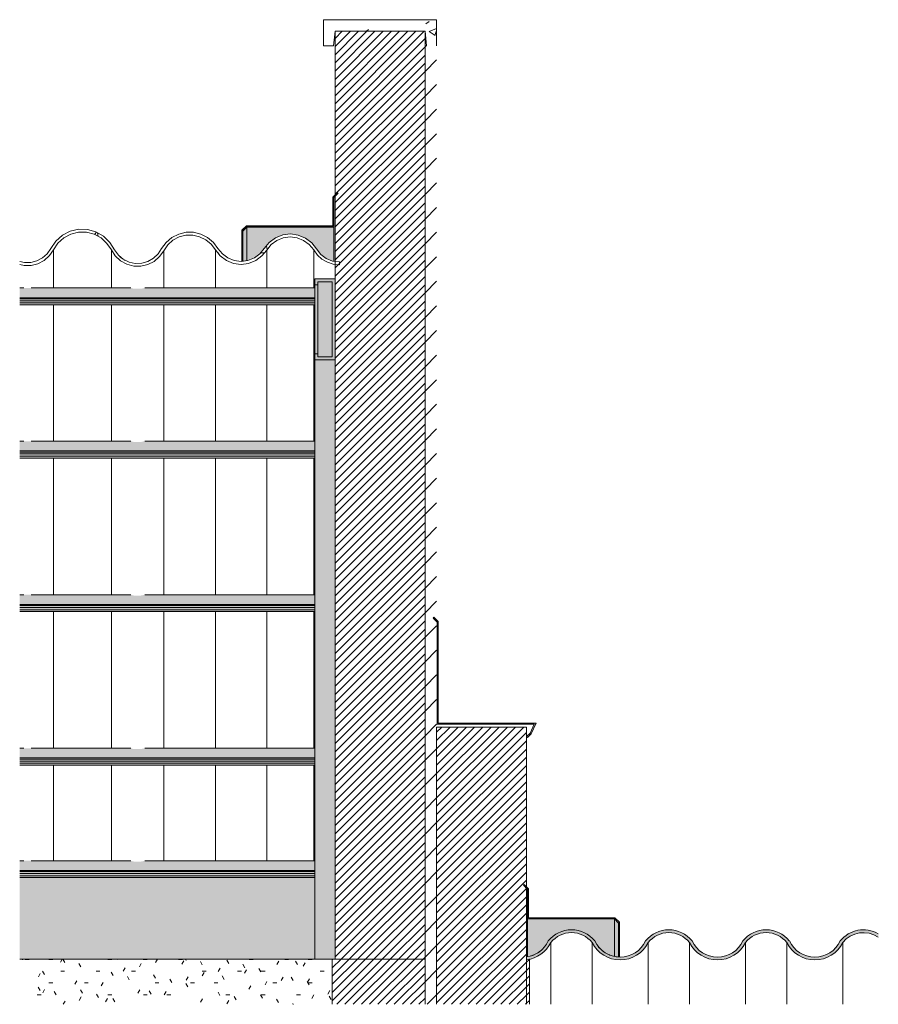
# Model space of a CAD drawing. Header units: metres. Extents: x -28.2 to -1.6, y -1.6 to 5.9.
# Tile 87 of 88: x -4.7 to -3.2, y 2.6 to 4.3. Entities that reach past the tile are written whole.
import ezdxf

# ---------------------------------------------------------------- set-up
doc = ezdxf.new("R2010")
doc.units = ezdxf.units.M
doc.layers.add('A-DETL', color=7, linetype='Continuous', lineweight=5, true_color=0x00a600)
for name, color, linetype, lineweight in [('A-DETL-GENF', 7, 'Continuous', 5), ('A-FLOR', 7, 'Continuous', 5), ('A-FLOR-PATT', 7, 'Continuous', 50), ('A-GLAZ-CWMG', 7, 'Continuous', 5), ('A-ROOF', 7, 'Continuous', 5), ('A-ROOF-MCUT', 7, 'Continuous', 15), ('A-ROOF-OTLN', 7, 'Continuous', 5), ('A-ROOF-PATT', 7, 'Continuous', 5), ('A-WALL-PATT', 7, 'Continuous', 5), ('I-WALL', 7, 'Continuous', 5)]:
    doc.layers.add(name, color=color, linetype=linetype, lineweight=lineweight)
pattern_1 = [(45, (-0.338471, 2.812), (-0.007071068, 0.007071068), [])]

# ---------------------------------------------------------------- blocks, each defined once
blk = doc.blocks.new('Rectangular Mullion - Telha Fibrocimento - Ondulada-2565197-D - Chamada de detalhe 1 Copiar 1')
at = {"layer": 'A-GLAZ-CWMG', "true_color": 0x808080}
h = blk.add_hatch(dxfattribs=at)
h.set_pattern_fill('FP_18', color=8, style=0, pattern_type=2)
h.set_pattern_definition([(50, (-14.575, 2.812), (0.1457532, -0.0127516), [0.01524, -0.16764]), (355, (-14.575, 2.812), (-0.0281956, 0.152849), [0.01219, -0.13411]), (100.451, (-14.563, 2.811), (0.117557, 0.1400984), [0.01295, -0.14247]), (46.184, (-14.575, 2.853), (0.2168615, -0.033639), [0.02286, -0.25146]), (96.636, (-14.557, 2.85), (0.189918, 0.197943), [0.01943, -0.21371]), (351.184, (-14.575, 2.853), (0.189921, 0.197941), [0.01829, -0.20117]), (21, (-14.555, 2.843), (0.1212965, -0.0818154), [0.01524, -0.16764]), (326, (-14.555, 2.843), (0.049442, 0.1473543), [0.01219, -0.13411]), (71.451, (-14.545, 2.836), (0.170739, 0.06554), [0.01295, -0.14247]), (37.5, (-14.575, 2.812), (0.00247227, 0.0676433), [0.00671, -0.12578, 0.00671, -0.12944, -0.13462]), (37.5, (-14.575, 2.812), (0.00247227, 0.0676433), [-0.26863, 0.00671, -0.12791]), (7.5, (-14.575, 2.812), (0.0534566, 0.0801431), [0.00671, -0.07092, 0.00671, -0.12273, -0.05131]), (7.5, (-14.575, 2.812), (0.0534566, 0.0801431), [-0.20706, 0.00671, -0.0446]), (327.5, (-14.62, 2.812), (0.1084765, -0.00458194), [0.00671, -0.04409, 0.00671, -0.15179, -0.21031]), (327.5, (-14.62, 2.812), (0.1084765, -0.00458194), [-0.2093, 0.00671, -0.20361]), (317.5, (-14.641, 2.812), (0.1185073, 0.0203419), [0.00671, -0.05933, 0.00671, -0.09855, -0.14935]), (317.5, (-14.641, 2.812), (0.1185073, 0.0203419), [-0.1713, 0.00671, -0.14265])])
h.paths.add_polyline_path([(-18.7448, 3.8448), (-18.7328, 3.8476), (-18.7218, 3.8532), (-18.7125, 3.8614), (-18.6985, 3.8815), (-18.6895, 3.8896), (-18.6788, 3.8953), (-18.6669, 3.8983), (-18.6543, 3.8983), (-18.6434, 3.8958), (-18.6326, 3.8904), (-18.6233, 3.8827), (-18.6161, 3.8729), (-18.6078, 3.8626), (-18.5973, 3.8547), (-18.5851, 3.8498), (-18.5719, 3.8481), (-18.559, 3.8497), (-18.5467, 3.8546), (-18.5361, 3.8625), (-18.5202, 3.8822), (-18.5105, 3.8894), (-18.4993, 3.8939), (-18.4867, 3.8954), (-18.4754, 3.8939), (-18.4642, 3.8895), (-18.4545, 3.8823), (-18.4468, 3.8729), (-18.4405, 3.8642), (-18.4326, 3.857), (-18.4233, 3.8516), (-18.4132, 3.8483), (-18.41, 3.848), (-18.41, 3.8532), (-18.4142, 3.8537), (-18.4252, 3.8582), (-18.4346, 3.8653), (-18.4503, 3.8852), (-18.461, 3.8934), (-18.4734, 3.8986), (-18.4874, 3.9004), (-18.5001, 3.8989), (-18.5126, 3.8939), (-18.5234, 3.886), (-18.5395, 3.8662), (-18.5491, 3.8591), (-18.5601, 3.8546), (-18.572, 3.8531), (-18.584, 3.8547), (-18.5947, 3.8591), (-18.6043, 3.8662), (-18.6118, 3.8755), (-18.6196, 3.886), (-18.6296, 3.8945), (-18.6412, 3.9004), (-18.6539, 3.9034), (-18.6672, 3.9033), (-18.6795, 3.9004), (-18.6912, 3.8945), (-18.7011, 3.886), (-18.7089, 3.8755), (-18.7149, 3.8661), (-18.723, 3.8585), (-18.7328, 3.853), (-18.7433, 3.85), (-18.7543, 3.8497), (-18.7651, 3.852), (-18.775, 3.8569), (-18.7835, 3.864), (-18.7901, 3.873), (-18.7981, 3.886), (-18.809, 3.8966), (-18.8221, 3.9041), (-18.8367, 3.9082), (-18.8522, 3.9085), (-18.8665, 3.9051), (-18.88, 3.8982), (-18.8913, 3.8881), (-18.9061, 3.8664), (-18.9142, 3.8591), (-18.9238, 3.854), (-18.9344, 3.8513), (-18.9459, 3.8514), (-18.9535, 3.8532), (-18.9535, 3.8481), (-18.9453, 3.8462), (-18.9338, 3.8463), (-18.9221, 3.8492), (-18.9113, 3.855), (-18.9023, 3.8631), (-18.8877, 3.8846), (-18.8775, 3.8937), (-18.8655, 3.9001), (-18.8518, 3.9034), (-18.8386, 3.9034), (-18.8254, 3.9), (-18.8134, 3.8936), (-18.8033, 3.8843), (-18.7888, 3.8626), (-18.7798, 3.8541), (-18.7685, 3.848), (-18.7571, 3.845), (-18.7543, 3.8449)])
at = {"layer": 'A-GLAZ-CWMG'}
for p, q in [((-18.8954, 3.8732), (-18.8954, 3.8074)), ((-18.7956, 3.8729), (-18.7956, 3.8074)), ((-18.7054, 3.8716), (-18.7054, 3.8074)), ((-18.6161, 3.8729), (-18.6161, 3.8074)), ((-18.5278, 3.8728), (-18.5278, 3.8074)), ((-18.4468, 3.8729), (-18.4468, 3.8074)), ((-18.4026, 3.8472), (-18.4026, 3.8522)), ((-18.8954, 3.7782), (-18.8954, 3.5432)), ((-18.7956, 3.7782), (-18.7956, 3.5432)), ((-18.7054, 3.7782), (-18.7054, 3.5432)), ((-18.6161, 3.7782), (-18.6161, 3.5432)), ((-18.5278, 3.7782), (-18.5278, 3.5432)), ((-18.4468, 3.7782), (-18.4468, 3.5432)), ((-18.8954, 3.514), (-18.8954, 3.2784)), ((-18.7956, 3.514), (-18.7956, 3.2784)), ((-18.7054, 3.514), (-18.7054, 3.2784)), ((-18.6161, 3.514), (-18.6161, 3.2784)), ((-18.5278, 3.514), (-18.5278, 3.2784)), ((-18.4468, 3.514), (-18.4468, 3.2784)), ((-18.8954, 3.2492), (-18.8954, 3.0136)), ((-18.7956, 3.2492), (-18.7956, 3.0136)), ((-18.7054, 3.2492), (-18.7054, 3.0136)), ((-18.6161, 3.2492), (-18.6161, 3.0136)), ((-18.5278, 3.2492), (-18.5278, 3.0136)), ((-18.4468, 3.2492), (-18.4468, 3.0136)), ((-18.8954, 2.9844), (-18.8954, 2.8196)), ((-18.7956, 2.9844), (-18.7956, 2.8196)), ((-18.7054, 2.9844), (-18.7054, 2.8196)), ((-18.6161, 2.9844), (-18.6161, 2.8196)), ((-18.5278, 2.9844), (-18.5278, 2.8196)), ((-18.4468, 2.9844), (-18.4468, 2.8196))]:
    blk.add_line(p, q, dxfattribs=at)
at = {"layer": 'A-GLAZ-CWMG', "flags": 128}
for points in [[(-18.7901, 3.873), (-18.7981, 3.886), (-18.809, 3.8966), (-18.8221, 3.9041), (-18.8367, 3.9082), (-18.8518, 3.9086), (-18.8665, 3.9051), (-18.88, 3.8982), (-18.8913, 3.8881), (-18.8999, 3.8755)], [(-18.8954, 3.8732), (-18.8877, 3.8846), (-18.8775, 3.8937), (-18.8655, 3.9001), (-18.8522, 3.9034), (-18.8386, 3.9034), (-18.8254, 3.9), (-18.8134, 3.8936), (-18.8033, 3.8843), (-18.7956, 3.8729)], [(-18.6118, 3.8755), (-18.6196, 3.886), (-18.6296, 3.8945), (-18.6412, 3.9004), (-18.6539, 3.9034), (-18.6669, 3.9034), (-18.6795, 3.9004), (-18.6912, 3.8945), (-18.7011, 3.886), (-18.7089, 3.8755)], [(-18.7054, 3.8716), (-18.6985, 3.8815), (-18.6895, 3.8896), (-18.6788, 3.8953), (-18.6672, 3.8983), (-18.6551, 3.8985), (-18.6434, 3.8958), (-18.6326, 3.8904), (-18.6233, 3.8827), (-18.6161, 3.8729)], [(-18.442, 3.8746), (-18.4503, 3.8852), (-18.461, 3.8934), (-18.4734, 3.8986), (-18.4867, 3.9005), (-18.5001, 3.8989), (-18.5126, 3.8939), (-18.5234, 3.886), (-18.532, 3.8755)], [(-18.5278, 3.8728), (-18.5202, 3.8822), (-18.5105, 3.8894), (-18.4993, 3.8939), (-18.4874, 3.8954), (-18.4754, 3.8939), (-18.4642, 3.8895), (-18.4545, 3.8823), (-18.4468, 3.8729)], [(-18.9536, 3.8478), (-18.9459, 3.8462), (-18.9338, 3.8463), (-18.9221, 3.8492), (-18.9113, 3.855), (-18.9023, 3.8631), (-18.8954, 3.8732)], [(-18.8999, 3.8755), (-18.9061, 3.8664), (-18.9142, 3.8591), (-18.9238, 3.854), (-18.9344, 3.8513), (-18.9453, 3.8512), (-18.9535, 3.853)], [(-18.7956, 3.8729), (-18.7888, 3.8626), (-18.7798, 3.8541), (-18.769, 3.8482), (-18.7571, 3.845), (-18.7448, 3.8448), (-18.7328, 3.8476), (-18.7218, 3.8532), (-18.7125, 3.8614), (-18.7054, 3.8716)], [(-18.7089, 3.8755), (-18.7149, 3.8661), (-18.723, 3.8585), (-18.7326, 3.853), (-18.7433, 3.85), (-18.7543, 3.8497), (-18.7651, 3.852), (-18.775, 3.8569), (-18.7835, 3.864), (-18.7901, 3.873)], [(-18.6161, 3.8729), (-18.6078, 3.8626), (-18.5973, 3.8547), (-18.5851, 3.8498), (-18.572, 3.8481), (-18.559, 3.8497), (-18.5467, 3.8546), (-18.5361, 3.8625), (-18.5278, 3.8728)], [(-18.532, 3.8755), (-18.5395, 3.8662), (-18.5491, 3.8591), (-18.5601, 3.8546), (-18.5719, 3.8531), (-18.5837, 3.8546), (-18.5947, 3.8591), (-18.6043, 3.8662), (-18.6118, 3.8755)], [(-18.4468, 3.8729), (-18.4405, 3.8642), (-18.4326, 3.857), (-18.4233, 3.8516), (-18.4132, 3.8483), (-18.4026, 3.8472)], [(-18.4026, 3.8522), (-18.4142, 3.8537), (-18.4252, 3.8582), (-18.4346, 3.8653), (-18.442, 3.8746)]]:
    blk.add_lwpolyline(points, dxfattribs=at)
blk = doc.blocks.new('LONGARINA_STEEL_FRAME1 - LONGARINA_STEEL_FRAME-2562852-D - Chamada de detalhe 1 Copiar 1')
at = {"layer": 'A-ROOF', "true_color": 0x4b4b4b}
blk.add_hatch(color=251, dxfattribs=at).paths.add_polyline_path([(-18.41, 3.6835), (-18.41, 3.8231), (-18.445, 3.8231), (-18.445, 3.813), (-18.44, 3.813), (-18.44, 3.818), (-18.415, 3.818), (-18.415, 3.6886), (-18.44, 3.6886), (-18.4402, 3.6937), (-18.445, 3.6937), (-18.445, 3.6835), (-18.4116, 3.6835)])
at = {"layer": 'A-ROOF', "true_color": 0xd1d1d1}
for points in [[(-18.4911, 3.7906), (-18.445, 3.7906), (-18.445, 3.8074), (-18.7381, 3.8074), (-18.7448, 3.8059), (-18.7571, 3.8061), (-18.7622, 3.8074), (-18.9535, 3.8073), (-18.9535, 3.7906), (-18.562, 3.7906)], [(-18.445, 3.6937), (-18.44, 3.6937), (-18.44, 3.813), (-18.445, 3.813), (-18.445, 3.7202)], [(-18.44, 3.6886), (-18.415, 3.6886), (-18.415, 3.818), (-18.44, 3.818), (-18.44, 3.6937)], [(-18.4911, 3.7886), (-18.445, 3.7886), (-18.445, 3.7906), (-18.9535, 3.7906), (-18.9535, 3.7886), (-18.562, 3.7886)], [(-18.6937, 3.7854), (-18.445, 3.7854), (-18.445, 3.7886), (-18.9535, 3.7886), (-18.9535, 3.7854), (-18.7506, 3.7854)], [(-18.445, 3.7815), (-18.445, 3.7854), (-18.9535, 3.7854), (-18.9535, 3.7815), (-18.4911, 3.7815)], [(-18.4874, 3.7782), (-18.445, 3.7782), (-18.445, 3.7815), (-18.9535, 3.7815), (-18.9535, 3.7782), (-18.4911, 3.7782)], [(-18.445, 2.65), (-18.41, 2.65), (-18.41, 3.6835), (-18.445, 3.6835), (-18.445, 2.6869)], [(-18.4911, 3.5264), (-18.445, 3.5264), (-18.445, 3.5432), (-18.7381, 3.5432), (-18.7448, 3.5417), (-18.7571, 3.5418), (-18.7622, 3.5432), (-18.9535, 3.543), (-18.9535, 3.5264), (-18.562, 3.5264)], [(-18.4911, 3.5244), (-18.445, 3.5244), (-18.445, 3.5264), (-18.9535, 3.5264), (-18.9535, 3.5244), (-18.562, 3.5244)], [(-18.7506, 3.5211), (-18.445, 3.5211), (-18.445, 3.5244), (-18.9535, 3.5244), (-18.9535, 3.5211), (-18.7685, 3.5211)], [(-18.7551, 3.5173), (-18.445, 3.5173), (-18.445, 3.5211), (-18.9535, 3.5211), (-18.9535, 3.5173), (-18.7685, 3.5173)], [(-18.4874, 3.514), (-18.445, 3.514), (-18.445, 3.5173), (-18.9535, 3.5173), (-18.9535, 3.514), (-18.4911, 3.514)], [(-18.735, 3.2616), (-18.445, 3.2616), (-18.445, 3.2784), (-18.7381, 3.2784), (-18.7448, 3.2769), (-18.7571, 3.277), (-18.7622, 3.2784), (-18.9535, 3.2782), (-18.9535, 3.2616), (-18.7493, 3.2616)], [(-18.9535, 3.2596), (-18.445, 3.2596), (-18.445, 3.2616), (-18.9535, 3.2616), (-18.9535, 3.261)], [(-18.7685, 3.2563), (-18.445, 3.2563), (-18.445, 3.2596), (-18.9535, 3.2596), (-18.9535, 3.2563), (-18.8719, 3.2563)], [(-18.7551, 3.2525), (-18.445, 3.2525), (-18.445, 3.2563), (-18.9535, 3.2563), (-18.9535, 3.2525), (-18.7685, 3.2525)], [(-18.562, 3.2492), (-18.445, 3.2492), (-18.445, 3.2525), (-18.9535, 3.2525), (-18.9535, 3.2492), (-18.5649, 3.2492)], [(-18.445, 2.9968), (-18.445, 3.0136), (-18.7381, 3.0136), (-18.7448, 3.0121), (-18.7571, 3.0122), (-18.7622, 3.0136), (-18.9535, 3.0134), (-18.9535, 2.9968), (-18.4911, 2.9968)], [(-18.7516, 2.9948), (-18.445, 2.9948), (-18.445, 2.9968), (-18.9535, 2.9968), (-18.9535, 2.9948), (-18.7685, 2.9948)], [(-18.6937, 2.9915), (-18.445, 2.9915), (-18.445, 2.9948), (-18.9535, 2.9948), (-18.9535, 2.9915), (-18.7356, 2.9915)], [(-18.7551, 2.9877), (-18.445, 2.9877), (-18.445, 2.9915), (-18.9535, 2.9915), (-18.9535, 2.9877), (-18.7685, 2.9877)], [(-18.4853, 2.9844), (-18.445, 2.9844), (-18.445, 2.9877), (-18.9535, 2.9877), (-18.9535, 2.9844), (-18.4874, 2.9844)], [(-18.557, 2.8028), (-18.445, 2.8028), (-18.445, 2.8196), (-18.7381, 2.8196), (-18.7448, 2.8181), (-18.7571, 2.8183), (-18.7622, 2.8196), (-18.9535, 2.8196), (-18.9535, 2.8028), (-18.562, 2.8028)], [(-18.77, 2.8008), (-18.445, 2.8008), (-18.445, 2.8028), (-18.9535, 2.8028), (-18.9535, 2.8008), (-18.7707, 2.8008)], [(-18.7685, 2.7976), (-18.445, 2.7976), (-18.445, 2.8008), (-18.9535, 2.8008), (-18.9535, 2.7976), (-18.886, 2.7976)], [(-18.7685, 2.7937), (-18.445, 2.7937), (-18.445, 2.7976), (-18.9535, 2.7976), (-18.9535, 2.7937), (-18.8703, 2.7937)], [(-18.567, 2.7905), (-18.445, 2.7905), (-18.445, 2.7937), (-18.9535, 2.7937), (-18.9535, 2.7905), (-18.5836, 2.7905)]]:
    blk.add_hatch(color=254, dxfattribs=at).paths.add_polyline_path(points)
at = {"layer": 'A-ROOF', "lineweight": 15}
for p, q in [((-18.41, 3.8231), (-18.445, 3.8231)), ((-18.445, 3.8231), (-18.445, 3.813)), ((-18.41, 3.6835), (-18.41, 3.8231)), ((-18.445, 3.813), (-18.44, 3.813)), ((-18.44, 3.813), (-18.44, 3.818)), ((-18.44, 3.818), (-18.415, 3.818)), ((-18.415, 3.818), (-18.415, 3.6886)), ((-18.44, 3.6937), (-18.445, 3.6937)), ((-18.445, 3.6937), (-18.445, 3.6835)), ((-18.44, 3.6886), (-18.44, 3.6937)), ((-18.415, 3.6886), (-18.44, 3.6886)), ((-18.445, 3.6835), (-18.41, 3.6835))]:
    blk.add_line(p, q, dxfattribs=at)
at = {"layer": 'A-ROOF', "color": 8, "true_color": 0x808080}
for p, q in [((-18.9465, 3.8074), (-18.9535, 3.8074)), ((-18.7622, 3.8074), (-18.9335, 3.8074)), ((-18.445, 3.8074), (-18.7381, 3.8074)), ((-18.445, 3.813), (-18.445, 3.6937)), ((-18.44, 3.813), (-18.44, 3.6937)), ((-18.445, 3.7906), (-18.9535, 3.7906)), ((-18.445, 3.7886), (-18.9535, 3.7886)), ((-18.445, 3.7854), (-18.9535, 3.7854)), ((-18.445, 3.7815), (-18.9535, 3.7815)), ((-18.445, 3.7782), (-18.9535, 3.7782)), ((-18.445, 3.6835), (-18.445, 2.65)), ((-18.9465, 3.5432), (-18.9535, 3.5432)), ((-18.7622, 3.5432), (-18.9335, 3.5432)), ((-18.445, 3.5432), (-18.7381, 3.5432)), ((-18.445, 3.5264), (-18.9535, 3.5264)), ((-18.445, 3.5244), (-18.9535, 3.5244)), ((-18.445, 3.5211), (-18.9535, 3.5211)), ((-18.445, 3.5173), (-18.9535, 3.5173)), ((-18.445, 3.514), (-18.9535, 3.514)), ((-18.9465, 3.2784), (-18.9535, 3.2784)), ((-18.7622, 3.2784), (-18.9335, 3.2784)), ((-18.445, 3.2784), (-18.7381, 3.2784)), ((-18.445, 3.2616), (-18.9535, 3.2616)), ((-18.445, 3.2596), (-18.9535, 3.2596)), ((-18.445, 3.2563), (-18.9535, 3.2563)), ((-18.445, 3.2525), (-18.9535, 3.2525)), ((-18.445, 3.2492), (-18.9535, 3.2492)), ((-18.9465, 3.0136), (-18.9535, 3.0136)), ((-18.7622, 3.0136), (-18.9335, 3.0136)), ((-18.445, 3.0136), (-18.7381, 3.0136)), ((-18.445, 2.9968), (-18.9535, 2.9968)), ((-18.445, 2.9948), (-18.9535, 2.9948)), ((-18.445, 2.9915), (-18.9535, 2.9915)), ((-18.445, 2.9877), (-18.9535, 2.9877)), ((-18.445, 2.9844), (-18.9535, 2.9844)), ((-18.9465, 2.8196), (-18.9535, 2.8196)), ((-18.7622, 2.8196), (-18.9335, 2.8196)), ((-18.445, 2.8196), (-18.7381, 2.8196)), ((-18.445, 2.8028), (-18.9535, 2.8028)), ((-18.445, 2.8008), (-18.9535, 2.8008)), ((-18.445, 2.7976), (-18.9535, 2.7976)), ((-18.445, 2.7937), (-18.9535, 2.7937)), ((-18.445, 2.7905), (-18.9535, 2.7905))]:
    blk.add_line(p, q, dxfattribs=at)

msp = doc.modelspace()

# ---------------------------------------------------------------- hatches: boundary and pattern name
at = {"layer": 'A-DETL-GENF', "true_color": 0x4d4d4d}
h = msp.add_hatch(dxfattribs=at)
h.set_pattern_fill('FP_18', color=251, style=0, pattern_type=2)
h.set_pattern_definition([(50, (-0.33847, 2.812), (0.145753, -0.0127516), [0.01524, -0.16764]), (355, (-0.33847, 2.812), (-0.0281956, 0.152849), [0.01219, -0.13411]), (100.451, (-0.32647, 2.811), (0.117557, 0.1400984), [0.01295, -0.14247]), (46.184, (-0.33847, 2.853), (0.2168615, -0.033639), [0.02286, -0.25146]), (96.636, (-0.32047, 2.85), (0.189918, 0.197943), [0.01943, -0.21371]), (351.184, (-0.33847, 2.853), (0.18992, 0.197941), [0.01829, -0.20117]), (21, (-0.31847, 2.843), (0.1212965, -0.0818154), [0.01524, -0.16764]), (326, (-0.31847, 2.843), (0.049442, 0.1473543), [0.01219, -0.13411]), (71.451, (-0.30847, 2.836), (0.170739, 0.06554), [0.01295, -0.14247]), (37.5, (-0.33847, 2.812), (0.00247227, 0.0676433), [0.00671, -0.12578, 0.00671, -0.12944, -0.13462]), (37.5, (-0.33847, 2.812), (0.00247227, 0.0676433), [-0.26863, 0.00671, -0.12791]), (7.5, (-0.33847, 2.812), (0.0534566, 0.0801431), [0.00671, -0.07092, 0.00671, -0.12273, -0.05131]), (7.5, (-0.33847, 2.812), (0.0534566, 0.0801431), [-0.20706, 0.00671, -0.0446]), (327.5, (-0.38347, 2.812), (0.1084765, -0.0045819), [0.00671, -0.04409, 0.00671, -0.15179, -0.21031]), (327.5, (-0.38347, 2.812), (0.1084765, -0.0045819), [-0.2093, 0.00671, -0.20361]), (317.5, (-0.40447, 2.812), (0.1185073, 0.0203419), [0.00671, -0.05933, 0.00671, -0.09855, -0.14935]), (317.5, (-0.40447, 2.812), (0.1185073, 0.0203419), [-0.1713, 0.00671, -0.14265])])
h.paths.add_polyline_path([(-4.1775, 4.225), (-4.1761, 4.225), (-4.1735, 4.25), (-4.0185, 4.25), (-4.0159, 4.225), (-3.9985, 4.225), (-3.9985, 4.27), (-4.1935, 4.27), (-4.1935, 4.225)])
at = {"layer": 'A-DETL-GENF', "true_color": 0xff8040}
h = msp.add_hatch(dxfattribs=at)
h.set_pattern_fill('FP_19', color=11, style=0, pattern_type=2)
h.set_pattern_definition([(45, (-0.33847, 2.812), (-0.0212132, 0.0212132), [])])
h.paths.add_polyline_path([(-3.9985, 2.572), (-3.9985, 3.2319), (-4.0047, 3.2381), (-4.0032, 3.2396), (-3.9985, 3.235), (-3.9985, 4.225), (-4.0185, 4.225), (-4.0185, 2.572)])
at = {"layer": 'A-DETL-GENF', "true_color": 0x808080}
for points in [[(-4.3326, 3.9051), (-4.3255, 3.9121), (-4.1755, 3.9121), (-4.1755, 3.9632), (-4.1685, 3.9702), (-4.17, 3.9718), (-4.1775, 3.964), (-4.1775, 3.9142), (-4.3263, 3.9141), (-4.334, 3.9065)], [(-3.8421, 3.0323), (-3.8357, 3.0387), (-3.8271, 3.0571), (-3.9956, 3.0571), (-3.9956, 3.2321), (-4.0032, 3.2396), (-4.0047, 3.2381), (-3.9976, 3.2311), (-3.9976, 3.055), (-3.8303, 3.055), (-3.8374, 3.0399), (-3.8435, 3.0337)], [(-3.6849, 2.7122), (-3.6834, 2.7136), (-3.6912, 2.7214), (-3.8399, 2.7214), (-3.8399, 2.7714), (-3.8475, 2.7789), (-3.849, 2.7774), (-3.8419, 2.7703), (-3.8419, 2.7193), (-3.6919, 2.7193), (-3.6863, 2.7136)]]:
    msp.add_hatch(color=8, dxfattribs=at).paths.add_polyline_path(points)
h = msp.add_hatch(dxfattribs=at)
h.set_pattern_fill('FP_17', color=8, style=0, pattern_type=2)
h.set_pattern_definition(pattern_1)
h.paths.add_polyline_path([(-3.9985, 2.572), (-3.8435, 2.572), (-3.8435, 2.7719), (-3.849, 2.7774), (-3.8475, 2.7789), (-3.8435, 2.7749), (-3.8435, 3.05), (-3.9985, 3.05), (-3.9985, 2.65)])
at = {"layer": 'A-DETL-GENF', "true_color": 0xebebeb}
msp.add_hatch(color=7, dxfattribs=at).paths.add_polyline_path([(-3.6867, 2.6539), (-3.6849, 2.6539), (-3.6849, 2.7122), (-3.6919, 2.7193), (-3.8419, 2.7193), (-3.8419, 2.6543), (-3.8313, 2.6573), (-3.8207, 2.6634), (-3.8122, 2.6715), (-3.806, 2.6812), (-3.7966, 2.6904), (-3.7852, 2.6968), (-3.7718, 2.7002), (-3.7594, 2.7002), (-3.7468, 2.6968), (-3.7354, 2.6904), (-3.726, 2.6812), (-3.7193, 2.671), (-3.7157, 2.6675), (-3.7106, 2.663), (-3.7082, 2.6614), (-3.7019, 2.658), (-3.6978, 2.6564), (-3.6888, 2.6542), (-3.6874, 2.654)])
at = {"layer": 'A-DETL-GENF', "true_color": 0xffffff}
msp.add_hatch(color=7, dxfattribs=at).paths.add_polyline_path([(-3.8435, 2.6489), (-3.8306, 2.6521), (-3.8188, 2.6584), (-3.809, 2.6674), (-3.8017, 2.6786), (-3.7933, 2.6866), (-3.7831, 2.6923), (-3.7718, 2.6952), (-3.7594, 2.695), (-3.7489, 2.6923), (-3.7387, 2.6866), (-3.73, 2.6782), (-3.723, 2.6675), (-3.7133, 2.6585), (-3.7016, 2.6522), (-3.6888, 2.6489), (-3.6755, 2.6489), (-3.6627, 2.6522), (-3.6504, 2.6591), (-3.6413, 2.6675), (-3.634, 2.6786), (-3.6252, 2.6869), (-3.6154, 2.6923), (-3.6041, 2.6952), (-3.5917, 2.695), (-3.5812, 2.6923), (-3.571, 2.6866), (-3.5626, 2.6786), (-3.5553, 2.6675), (-3.5456, 2.6585), (-3.5339, 2.6522), (-3.5211, 2.6489), (-3.5078, 2.6489), (-3.495, 2.6522), (-3.4833, 2.6585), (-3.4736, 2.6675), (-3.4663, 2.6786), (-3.4579, 2.6866), (-3.4477, 2.6923), (-3.4364, 2.6952), (-3.424, 2.695), (-3.4135, 2.6923), (-3.4033, 2.6866), (-3.3949, 2.6786), (-3.3876, 2.6675), (-3.3779, 2.6585), (-3.3662, 2.6522), (-3.3534, 2.6489), (-3.3401, 2.6489), (-3.3273, 2.6522), (-3.3156, 2.6585), (-3.3059, 2.6675), (-3.2986, 2.6786), (-3.2902, 2.6866), (-3.28, 2.6923), (-3.2687, 2.6952), (-3.2563, 2.695), (-3.2458, 2.6923), (-3.2375, 2.6877), (-3.2375, 2.6933), (-3.2437, 2.6968), (-3.2563, 2.7002), (-3.2694, 2.7002), (-3.2821, 2.6968), (-3.2935, 2.6904), (-3.3029, 2.6812), (-3.3094, 2.671), (-3.3183, 2.6627), (-3.3289, 2.6569), (-3.3407, 2.6539), (-3.3534, 2.654), (-3.3646, 2.6569), (-3.3752, 2.6627), (-3.3841, 2.671), (-3.3906, 2.6812), (-3.4, 2.6904), (-3.4114, 2.6968), (-3.4248, 2.7002), (-3.4371, 2.7002), (-3.4498, 2.6968), (-3.4612, 2.6904), (-3.4706, 2.6812), (-3.4771, 2.671), (-3.486, 2.6627), (-3.4966, 2.6569), (-3.5084, 2.6539), (-3.5211, 2.654), (-3.5323, 2.6569), (-3.5429, 2.6627), (-3.5518, 2.671), (-3.5583, 2.6812), (-3.5677, 2.6904), (-3.5791, 2.6968), (-3.5925, 2.7002), (-3.6048, 2.7002), (-3.6175, 2.6968), (-3.6289, 2.6904), (-3.6383, 2.6812), (-3.6448, 2.671), (-3.6537, 2.6627), (-3.6643, 2.6569), (-3.6761, 2.6539), (-3.6888, 2.654), (-3.7, 2.6569), (-3.7106, 2.6627), (-3.7199, 2.6717), (-3.726, 2.6812), (-3.7354, 2.6904), (-3.7468, 2.6968), (-3.7602, 2.7002), (-3.7725, 2.7002), (-3.7852, 2.6968), (-3.7966, 2.6904), (-3.806, 2.6812), (-3.8125, 2.6711), (-3.8213, 2.6628), (-3.8318, 2.657), (-3.8435, 2.6539), (-3.8435, 2.65)])
at = {"layer": 'A-FLOR-PATT', "lineweight": 5, "true_color": 0x808080}
h = msp.add_hatch(dxfattribs=at)
h.set_pattern_fill('FP_20', color=8, style=0, pattern_type=2)
h.set_pattern_definition([(0, (-0.33847, 2.812), (0.08128, 0.02032), [0.00671, -0.05425, 0.00671, -0.05425, -0.32512]), (0, (-0.33847, 2.812), (0.08128, 0.02032), [-0.12192, 0.00671, -0.11521, 0.00671, -0.05425, -0.14224]), (0, (-0.33847, 2.812), (0.08128, 0.02032), [-0.3048, 0.00671, -0.03393, 0.00671, -0.09489]), (120, (-0.30747, 2.822), (-0.05823764, 0.060230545), [0.00671, -0.05425, 0.00671, -0.37937]), (120, (-0.30747, 2.822), (-0.05823764, 0.060230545), [-0.06767, -0.05425, 0.00671, -0.11521, -0.2032]), (120, (-0.30747, 2.822), (-0.05823764, 0.060230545), [-0.24384, 0.00671, -0.05425, 0.00671, -0.13553]), (120, (-0.30747, 2.822), (-0.05823764, 0.060230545), [-0.31151, -0.03393, 0.00671, -0.09489]), (240, (-0.29747, 2.863), (-0.02304236, -0.080550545), [0.00671, -0.05425, 0.00671, -0.37937]), (240, (-0.29747, 2.863), (-0.02304236, -0.080550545), [-0.06767, -0.05425, 0.00671, -0.11521, -0.2032]), (240, (-0.29747, 2.863), (-0.02304236, -0.080550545), [-0.24384, 0.00671, -0.05425, 0.00671, -0.13553]), (240, (-0.29747, 2.863), (-0.02304236, -0.080550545), [-0.31151, -0.03393, 0.00671, -0.09489])])
h.paths.add_polyline_path([(-4.1785, 2.572), (-4.1785, 2.65), (-4.7169, 2.65), (-4.7169, 2.572), (-4.3471, 2.572)])
at = {"layer": 'A-ROOF-PATT', "true_color": 0xe1e1e1}
for points in [[(-4.1735, 3.8532), (-4.1735, 3.9652), (-4.1755, 3.9632), (-4.1755, 3.8534)], [(-4.3326, 3.8535), (-4.3255, 3.8544), (-4.3255, 3.9121), (-4.3326, 3.9051), (-4.3326, 3.8546)], [(-4.1755, 3.8534), (-4.1755, 3.9121), (-4.3255, 3.9121), (-4.3255, 3.8544), (-4.3236, 3.8546), (-4.3126, 3.8591), (-4.303, 3.8662), (-4.2869, 3.886), (-4.276, 3.8939), (-4.2628, 3.899), (-4.2502, 3.9005), (-4.2369, 3.8986), (-4.2245, 3.8934), (-4.2138, 3.8852), (-4.1981, 3.8653), (-4.1886, 3.8582), (-4.1777, 3.8537), (-4.1767, 3.8536)]]:
    msp.add_hatch(color=254, dxfattribs=at).paths.add_polyline_path(points)
at = {"layer": 'A-ROOF-PATT', "true_color": 0x808080}
msp.add_hatch(color=8, dxfattribs=at).paths.add_polyline_path([(-4.3338, 3.9067), (-4.3262, 3.9142), (-4.1775, 3.9142), (-4.1775, 3.9147), (-4.3263, 3.9147), (-4.334, 3.9069)])
at = {"layer": 'A-ROOF-PATT', "true_color": 0xe1e1e1}
h = msp.add_hatch(color=254, dxfattribs=at)
h.paths.add_polyline_path([(-4.334, 3.9065), (-4.3338, 3.9067), (-4.334, 3.9069)])
h.paths.add_polyline_path([(-4.334, 3.8533), (-4.3326, 3.8535), (-4.3326, 3.9051), (-4.334, 3.9065), (-4.334, 3.8546)])
at = {"layer": 'A-WALL-PATT', "true_color": 0x808080}
h = msp.add_hatch(dxfattribs=at)
h.set_pattern_fill('FP_17', color=8, style=0, pattern_type=2)
h.set_pattern_definition(pattern_1)
h.paths.add_polyline_path([(-4.0185, 2.65), (-4.0185, 4.25), (-4.1735, 4.25), (-4.1735, 3.9682), (-4.17, 3.9718), (-4.1685, 3.9702), (-4.1735, 3.9652), (-4.1735, 2.65), (-4.1621, 2.65)])
at = {"layer": 'A-WALL-PATT', "true_color": 0xd6d6d6}
msp.add_hatch(color=254, dxfattribs=at).paths.add_polyline_path([(-4.532, 2.65), (-4.2085, 2.65), (-4.2085, 2.7905), (-4.7169, 2.7905), (-4.7169, 2.65)])
at = {"layer": 'A-WALL-PATT', "true_color": 0x808080}
h = msp.add_hatch(dxfattribs=at)
h.set_pattern_fill('FP_17', color=8, style=0, pattern_type=2)
h.set_pattern_definition(pattern_1)
h.paths.add_polyline_path([(-4.0185, 2.572), (-4.0185, 2.65), (-4.1785, 2.65), (-4.1785, 2.572), (-4.1621, 2.572)])
h = msp.add_hatch(dxfattribs=at)
h.set_pattern_fill('FP_17', color=8, style=0, pattern_type=2)
h.set_pattern_definition(pattern_1)
h.paths.add_polyline_path([(-3.8385, 2.572), (-3.8385, 2.65), (-3.839, 2.65), (-3.8435, 2.6489), (-3.8435, 2.572)])

# ---------------------------------------------------------------- linework, layer by layer
at = {"layer": 'A-DETL', "color": 7}
for p, q in [((-3.9985, 4.27), (-4.1935, 4.27)), ((-4.1935, 4.27), (-4.1935, 4.225)), ((-3.9985, 4.225), (-3.9985, 4.27)), ((-4.1761, 4.225), (-4.1735, 4.25)), ((-4.1735, 4.25), (-4.0185, 4.25)), ((-4.0185, 4.25), (-4.0159, 4.225)), ((-4.1935, 4.225), (-4.1761, 4.225)), ((-4.0185, 4.225), (-4.0185, 2.572)), ((-4.17, 3.9718), (-4.1775, 3.9642)), ((-4.1775, 3.9642), (-4.1775, 3.9142)), ((-4.1755, 3.9632), (-4.1685, 3.9702)), ((-4.1755, 3.9121), (-4.1755, 3.9632)), ((-4.1685, 3.9702), (-4.17, 3.9718)), ((-4.3263, 3.9142), (-4.334, 3.9065)), ((-4.334, 3.9065), (-4.3326, 3.9051)), ((-4.3326, 3.9051), (-4.3255, 3.9121)), ((-4.1775, 3.9142), (-4.3263, 3.9142)), ((-4.3255, 3.9121), (-4.1755, 3.9121)), ((-4.0047, 3.2381), (-4.0032, 3.2396)), ((-3.9976, 3.2311), (-4.0047, 3.2381)), ((-4.0032, 3.2396), (-3.9956, 3.2321)), ((-3.9976, 3.055), (-3.9976, 3.2311)), ((-3.9956, 3.2321), (-3.9956, 3.0571)), ((-3.9956, 3.0571), (-3.8271, 3.0571)), ((-3.8271, 3.0571), (-3.8357, 3.0387)), ((-3.9985, 3.05), (-3.9985, 2.572)), ((-3.8435, 3.05), (-3.9985, 3.05)), ((-3.8435, 3.055), (-3.9976, 3.055)), ((-3.8303, 3.055), (-3.8435, 3.055)), ((-3.8435, 2.7749), (-3.8435, 3.05)), ((-3.8435, 3.0337), (-3.8374, 3.0399)), ((-3.8374, 3.0399), (-3.8303, 3.055)), ((-3.8421, 3.0323), (-3.8435, 3.0337)), ((-3.8357, 3.0387), (-3.8421, 3.0323)), ((-3.849, 2.7774), (-3.8475, 2.7789)), ((-3.8419, 2.7703), (-3.849, 2.7774)), ((-3.8475, 2.7789), (-3.8399, 2.7714)), ((-3.8435, 2.6539), (-3.8435, 2.7719)), ((-3.8419, 2.7193), (-3.8419, 2.7703)), ((-3.8399, 2.7714), (-3.8399, 2.7214)), ((-3.6919, 2.7193), (-3.8419, 2.7193)), ((-3.8419, 2.7193), (-3.8419, 2.6543)), ((-3.8399, 2.7214), (-3.6912, 2.7214)), ((-3.6849, 2.7122), (-3.6919, 2.7193)), ((-3.6919, 2.7193), (-3.6919, 2.6545)), ((-3.6912, 2.7214), (-3.6834, 2.7136)), ((-3.6834, 2.7136), (-3.6849, 2.7122)), ((-3.6849, 2.6539), (-3.6849, 2.7122)), ((-3.6834, 2.7136), (-3.6834, 2.6535)), ((-3.8017, 2.6786), (-3.8017, 2.572)), ((-3.7303, 2.6786), (-3.7303, 2.572)), ((-3.634, 2.6786), (-3.634, 2.572)), ((-3.5626, 2.6786), (-3.5626, 2.572)), ((-3.4663, 2.6786), (-3.4663, 2.572)), ((-3.3949, 2.6786), (-3.3949, 2.572)), ((-3.2986, 2.6786), (-3.2986, 2.572)), ((-3.8435, 2.6489), (-3.8435, 2.6539)), ((-3.8435, 2.572), (-3.8435, 2.6489))]:
    msp.add_line(p, q, dxfattribs=at)
for centre, radius, start, end in [((-3.766, 2.6496), 0.051, 38.3833, 141.6167), ((-3.5983, 2.6496), 0.051, 38.3833, 141.6167), ((-3.4306, 2.6496), 0.051, 38.3833, 141.6167), ((-3.2629, 2.6496), 0.051, 59.8672, 141.6167), ((-3.766, 2.6496), 0.046, 39.0571, 140.9429), ((-3.5983, 2.6496), 0.046, 39.0571, 140.9429), ((-3.4306, 2.6496), 0.046, 39.0571, 140.9429), ((-3.2629, 2.6496), 0.046, 56.3226, 140.9429), ((-3.8498, 2.702), 0.0485, 277.5025, 334.6223), ((-3.8498, 2.702), 0.0535, 276.7983, 333.9817), ((-3.6821, 2.702), 0.0535, 206.0183, 333.9817), ((-3.6821, 2.702), 0.0485, 205.3777, 334.6223), ((-3.6821, 2.702), 0.0485, 218.8033, 223.1352), ((-3.5144, 2.702), 0.0535, 206.0183, 333.9817), ((-3.5144, 2.702), 0.0485, 205.3777, 334.6223), ((-3.3467, 2.702), 0.0535, 206.0183, 333.9817), ((-3.3467, 2.702), 0.0485, 205.3777, 334.6223), ((-3.8498, 2.702), 0.0485, 286.4769, 292.4722), ((-3.8498, 2.702), 0.0485, 300.9205, 306.5223), ((-3.6821, 2.702), 0.0485, 232.2685, 237.3422), ((-3.6821, 2.702), 0.0485, 245.8121, 251.0437), ((-3.6821, 2.702), 0.0485, 259.5358, 264.5784)]:
    msp.add_arc(centre, radius, start, end, dxfattribs=at)
at = {"layer": 'A-FLOR'}
msp.add_line((-4.1785, 2.65), (-4.7169, 2.65), dxfattribs=at)
at = {"layer": 'A-ROOF-MCUT'}
for p, q in [((-4.1684, 3.9703), (-4.1699, 3.9718)), ((-4.3263, 3.9147), (-4.334, 3.9069)), ((-4.334, 3.9069), (-4.3337, 3.9067)), ((-4.1775, 3.9147), (-4.3263, 3.9147))]:
    msp.add_line(p, q, dxfattribs=at)
at = {"layer": 'A-ROOF-OTLN'}
for p, q in [((-4.334, 3.8533), (-4.334, 3.9069)), ((-4.3255, 3.8544), (-4.3255, 3.9121)), ((-4.1755, 3.8534), (-4.1755, 3.9121)), ((-4.3326, 3.8535), (-4.3326, 3.9051))]:
    msp.add_line(p, q, dxfattribs=at)
at = {"layer": 'I-WALL'}
for p, q in [((-4.1735, 4.25), (-4.1735, 3.9682)), ((-4.0185, 4.225), (-4.0185, 4.25)), ((-4.1735, 3.9652), (-4.1735, 3.848)), ((-4.1735, 3.8479), (-4.1735, 2.65)), ((-4.1785, 2.65), (-4.1785, 2.572)), ((-4.1785, 2.65), (-4.0185, 2.65)), ((-3.8385, 2.65), (-3.839, 2.65)), ((-3.8385, 2.572), (-3.8385, 2.65))]:
    msp.add_line(p, q, dxfattribs=at)

# ---------------------------------------------------------------- block references
at = {"layer": 'A-GLAZ-CWMG'}
msp.add_blockref('Rectangular Mullion - Telha Fibrocimento - Ondulada-2565197-D - Chamada de detalhe 1 Copiar 1', (14.2365, 0), dxfattribs=at)
at = {"layer": 'A-ROOF', "color": 8, "true_color": 0x808080}
msp.add_blockref('LONGARINA_STEEL_FRAME1 - LONGARINA_STEEL_FRAME-2562852-D - Chamada de detalhe 1 Copiar 1', (14.2365, 0), dxfattribs=at)

doc.saveas('drawing.dxf')
